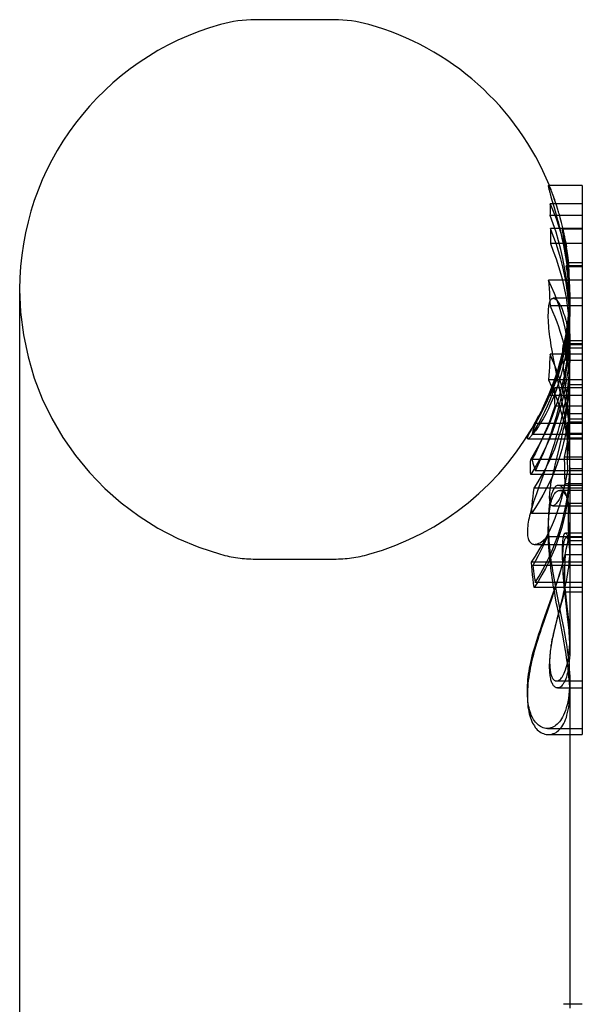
# Model space of a CAD drawing. Header units: inches. Extents: x 0 to 225, y 0 to 145.
# Tile 39 of 104: x 16.339 to 16.965, y 109.72 to 110.815. Entities that reach past the tile are written whole.
import ezdxf

# ---------------------------------------------------------------- set-up
doc = ezdxf.new("R2010")
doc.units = ezdxf.units.IN
doc.header["$LTSCALE"] = 12.349732
doc.header["$MEASUREMENT"] = 0
doc.linetypes.add('HIDDEN', pattern=[0.2, 0.1, -0.1])
doc.layers.get('0').update_dxf_attribs({"linetype": 'CONTINUOUS'})
doc.layers.add('DEFAULT_2', color=8, linetype='HIDDEN')

msp = doc.modelspace()

# ---------------------------------------------------------------- linework, layer by layer
at = {"color": 7, "linetype": 'Continuous'}
for p, q in [((16.6015, 110.8152), (16.689, 110.8152)), ((16.9652, 110.6307), (16.9276, 110.6307)), ((16.9652, 110.6307), (16.9652, 110.02)), ((16.9304, 110.618), (16.9335, 110.6075)), ((16.9652, 110.5829), (16.9297, 110.5829)), ((16.9399, 110.5837), (16.9401, 110.5829)), ((16.9652, 110.5661), (16.9297, 110.5661)), ((16.9652, 110.5254), (16.9277, 110.5254)), ((16.3392, 110.5152), (16.3392, 108.5402)), ((16.9652, 110.497), (16.9293, 110.497)), ((16.9652, 110.4431), (16.9293, 110.4431)), ((16.9652, 110.4147), (16.9277, 110.4147)), ((16.9512, 110.3133), (16.9512, 110.2972)), ((16.9652, 110.2972), (16.9388, 110.2972)), ((16.9366, 110.1776), (16.9426, 110.1476)), ((16.9512, 110.0803), (16.9512, 109.7157)), ((16.9512, 110.0268), (16.9652, 110.0268)), ((16.9512, 110.02), (16.9652, 110.02)), ((16.9652, 109.7199), (16.9512, 109.7199))]:
    msp.add_line(p, q, dxfattribs=at)
for points in [[(16.9276, 110.6307), (16.9275, 110.6307), (16.9275, 110.6306), (16.9274, 110.6304), (16.9274, 110.6301)], [(16.9274, 110.6301), (16.9275, 110.6297), (16.9275, 110.6291), (16.9277, 110.6284), (16.9279, 110.6275), (16.9281, 110.6266), (16.9284, 110.6254), (16.9287, 110.6242), (16.9291, 110.6228), (16.9295, 110.6213), (16.9304, 110.618)], [(16.9335, 110.6075), (16.935, 110.6023), (16.9358, 110.5995), (16.9366, 110.5965), (16.9374, 110.5934), (16.9383, 110.5903), (16.9391, 110.587), (16.9399, 110.5837)], [(16.9297, 110.5829), (16.9298, 110.5801), (16.9298, 110.5773), (16.9298, 110.5745), (16.9298, 110.5717), (16.9298, 110.5689), (16.9297, 110.5661)], [(16.9297, 110.5661), (16.933, 110.5577), (16.936, 110.5493), (16.9388, 110.5408), (16.9413, 110.5322), (16.9431, 110.5254)], [(16.9277, 110.5254), (16.928, 110.5207), (16.9284, 110.516), (16.9287, 110.5113), (16.9289, 110.5065), (16.9291, 110.5018), (16.9293, 110.497)], [(16.9293, 110.497), (16.9322, 110.4906), (16.9347, 110.4846), (16.9369, 110.479), (16.9388, 110.4737), (16.9404, 110.4687), (16.9418, 110.4641), (16.9431, 110.4596), (16.9442, 110.4554), (16.9452, 110.4513), (16.9461, 110.4474), (16.9469, 110.4436), (16.947, 110.4431)], [(16.9293, 110.4431), (16.9291, 110.4383), (16.9289, 110.4336), (16.9287, 110.4288), (16.9284, 110.4241), (16.928, 110.4194), (16.9277, 110.4147)], [(16.9277, 110.4147), (16.9311, 110.4073), (16.9343, 110.3998), (16.9372, 110.3922), (16.9399, 110.3845), (16.9422, 110.3768), (16.9443, 110.369), (16.9462, 110.3612), (16.9477, 110.3533), (16.949, 110.3454), (16.95, 110.3375), (16.9507, 110.3295), (16.9511, 110.3215), (16.9512, 110.3133)], [(16.9388, 110.2972), (16.9386, 110.2972), (16.9379, 110.2971), (16.9372, 110.2969), (16.9365, 110.2966), (16.9358, 110.2961), (16.9352, 110.2955), (16.9346, 110.2948), (16.9339, 110.294), (16.9333, 110.293), (16.9327, 110.2919), (16.9322, 110.2906), (16.9316, 110.2893), (16.9311, 110.2877)], [(16.9311, 110.2877), (16.9306, 110.2862), (16.9302, 110.2847), (16.9298, 110.283), (16.9294, 110.2812), (16.9291, 110.2794), (16.9288, 110.2775), (16.9285, 110.2755), (16.9283, 110.2734), (16.9281, 110.2713), (16.9279, 110.269), (16.9277, 110.2668), (16.9276, 110.2644), (16.9275, 110.262), (16.9275, 110.2594), (16.9274, 110.2568), (16.9274, 110.254)], [(16.9274, 110.254), (16.9275, 110.2505), (16.9275, 110.247), (16.9277, 110.2434), (16.9279, 110.2397), (16.9281, 110.2359), (16.9284, 110.2322), (16.9287, 110.2284), (16.9291, 110.2246), (16.9295, 110.2209), (16.93, 110.2172), (16.9304, 110.2134), (16.931, 110.2096), (16.9316, 110.2058), (16.9322, 110.2019), (16.9328, 110.198), (16.9335, 110.194), (16.9342, 110.19), (16.935, 110.1859), (16.9366, 110.1776)], [(16.9426, 110.1476), (16.9443, 110.1389), (16.9451, 110.1346), (16.9458, 110.1304), (16.9466, 110.1262), (16.9473, 110.122), (16.9479, 110.1178), (16.9485, 110.1136), (16.9491, 110.1095), (16.9496, 110.1053), (16.9501, 110.1012), (16.9505, 110.097), (16.9508, 110.0929), (16.951, 110.0888), (16.9512, 110.0847), (16.9512, 110.0803)]]:
    msp.add_lwpolyline(points, dxfattribs=at)
for centre, radius, start, end in [((16.6452, 110.5152), 0.306, 105.6303, 180), ((16.6015, 110.6714), 0.1437, 90, 105.6303), ((16.689, 110.6714), 0.1437, 74.3697, 90), ((16.6452, 110.5152), 0.306, 22.1806, 74.3697)]:
    msp.add_arc(centre, radius, start, end, dxfattribs=at)
at = {"layer": 'DEFAULT_2', "color": 8, "linetype": 'HIDDEN'}
for p, q in [((16.9652, 110.6103), (16.9296, 110.6103)), ((16.9652, 110.5975), (16.9296, 110.5975)), ((16.9652, 110.5823), (16.9432, 110.5823)), ((16.946, 110.5645), (16.9455, 110.5678)), ((16.9478, 110.5604), (16.9482, 110.5581)), ((16.9501, 110.5419), (16.9498, 110.5446)), ((16.9652, 110.5446), (16.9498, 110.5446)), ((16.9652, 110.5414), (16.9474, 110.5414)), ((16.9502, 110.5401), (16.9501, 110.5419)), ((16.9652, 110.5401), (16.9502, 110.5401)), ((16.9652, 110.5053), (16.9329, 110.5053)), ((16.9512, 110.5061), (16.9511, 110.4987)), ((16.9512, 110.5035), (16.9512, 110.4953)), ((16.9512, 110.489), (16.9511, 110.4802)), ((16.9512, 110.424), (16.9512, 110.4972)), ((16.9652, 110.458), (16.946, 110.458)), ((16.9652, 110.4546), (16.9449, 110.4546)), ((16.9452, 110.4547), (16.945, 110.4535)), ((16.9652, 110.4535), (16.945, 110.4535)), ((16.9482, 110.4448), (16.9468, 110.436)), ((16.9652, 110.4497), (16.9469, 110.4497)), ((16.9652, 110.436), (16.9468, 110.436)), ((16.9414, 110.3976), (16.9346, 110.4308)), ((16.9338, 110.4127), (16.9329, 110.41)), ((16.9347, 110.4153), (16.9338, 110.4127)), ((16.9356, 110.418), (16.9347, 110.4153)), ((16.9448, 110.4213), (16.945, 110.4192)), ((16.9456, 110.4139), (16.9474, 110.4003)), ((16.9512, 110.3133), (16.9512, 110.4179)), ((16.9308, 110.4039), (16.9301, 110.402)), ((16.9652, 110.4056), (16.9347, 110.4056)), ((16.951, 110.4089), (16.9511, 110.3887)), ((16.9652, 110.4089), (16.951, 110.4089)), ((16.929, 110.3974), (16.9652, 110.3974)), ((16.9184, 110.3772), (16.9197, 110.3798)), ((16.9652, 110.3854), (16.9347, 110.3854)), ((16.9511, 110.3887), (16.9511, 110.3679)), ((16.9116, 110.3644), (16.9136, 110.3681)), ((16.9171, 110.3747), (16.9184, 110.3772)), ((16.9652, 110.3675), (16.949, 110.3675)), ((16.9498, 110.3676), (16.9496, 110.3586)), ((16.9499, 110.3767), (16.9498, 110.3676)), ((16.9652, 110.3767), (16.9499, 110.3767)), ((16.951, 110.3523), (16.951, 110.3708)), ((16.9652, 110.3708), (16.951, 110.3708)), ((16.9511, 110.3679), (16.951, 110.355)), ((16.9652, 110.3659), (16.9131, 110.3659)), ((16.9499, 110.3566), (16.9489, 110.3489)), ((16.9496, 110.3586), (16.9494, 110.3496)), ((16.9045, 110.3489), (16.9652, 110.3489)), ((16.9652, 110.3539), (16.9093, 110.3539)), ((16.9652, 110.3496), (16.9494, 110.3496)), ((16.9652, 110.355), (16.951, 110.355)), ((16.9512, 110.3154), (16.951, 110.3523)), ((16.9351, 110.3201), (16.939, 110.336)), ((16.9652, 110.326), (16.9079, 110.326)), ((16.9652, 110.326), (16.9092, 110.326)), ((16.9452, 110.3287), (16.9453, 110.3187)), ((16.9652, 110.3287), (16.9452, 110.3287)), ((16.9652, 110.3135), (16.9131, 110.3135)), ((16.9235, 110.3135), (16.9165, 110.2944)), ((16.9264, 110.3215), (16.9235, 110.3135)), ((16.9453, 110.3187), (16.9454, 110.3091)), ((16.9652, 110.3135), (16.949, 110.3135)), ((16.9652, 110.3154), (16.9512, 110.3154)), ((16.9652, 110.3091), (16.9079, 110.3091)), ((16.9454, 110.3091), (16.9457, 110.2987)), ((16.9652, 110.2941), (16.9116, 110.2941)), ((16.9165, 110.2944), (16.9141, 110.2879)), ((16.9397, 110.2916), (16.9401, 110.2916)), ((16.9652, 110.2916), (16.9401, 110.2916)), ((16.9652, 110.2987), (16.9457, 110.2987)), ((16.9323, 110.2744), (16.9652, 110.2744)), ((16.95, 110.2562), (16.9498, 110.277)), ((16.9652, 110.277), (16.9498, 110.277)), ((16.9652, 110.2657), (16.9086, 110.2657)), ((16.9502, 110.2354), (16.95, 110.2562)), ((16.9266, 110.2401), (16.9241, 110.2347)), ((16.9652, 110.2401), (16.9266, 110.2401)), ((16.9652, 110.2441), (16.9465, 110.2441)), ((16.9476, 110.2391), (16.9475, 110.2391)), ((16.9652, 110.2391), (16.9476, 110.2391)), ((16.9119, 110.2314), (16.9652, 110.2314)), ((16.9652, 110.2354), (16.9502, 110.2354)), ((16.6015, 110.2152), (16.689, 110.2152)), ((16.946, 110.2198), (16.9456, 110.2059)), ((16.9652, 110.2198), (16.946, 110.2198)), ((16.9652, 110.2117), (16.9086, 110.2117)), ((16.9652, 110.2081), (16.9101, 110.2081)), ((16.9456, 110.2059), (16.9453, 110.1921)), ((16.9652, 110.1834), (16.9116, 110.1834)), ((16.9652, 110.1891), (16.9129, 110.1891)), ((16.9315, 110.1731), (16.9344, 110.1815)), ((16.9351, 110.1834), (16.9341, 110.1803)), ((16.9369, 110.1891), (16.9351, 110.1834)), ((16.9453, 110.1921), (16.945, 110.1782)), ((16.924, 110.1523), (16.9315, 110.1731)), ((16.9312, 110.1717), (16.9283, 110.163)), ((16.9341, 110.1803), (16.9312, 110.1717)), ((16.9424, 110.1687), (16.9438, 110.1742)), ((16.9435, 110.172), (16.9424, 110.168)), ((16.9652, 110.1782), (16.945, 110.1782)), ((16.9452, 110.1797), (16.9458, 110.1749)), ((16.9283, 110.163), (16.9223, 110.1457)), ((16.9375, 110.1612), (16.9367, 110.1654)), ((16.9434, 110.1305), (16.9375, 110.1612)), ((16.9397, 110.158), (16.9424, 110.1687)), ((16.9414, 110.1641), (16.9399, 110.1584)), ((16.9424, 110.168), (16.9414, 110.1641)), ((16.9211, 110.1439), (16.924, 110.1523)), ((16.9374, 110.1496), (16.9361, 110.1445)), ((16.9365, 110.145), (16.9377, 110.1501)), ((16.9399, 110.1584), (16.9374, 110.1496)), ((16.9377, 110.1501), (16.9397, 110.158)), ((16.9485, 110.1512), (16.9488, 110.1481)), ((16.9183, 110.1359), (16.9211, 110.1439)), ((16.9223, 110.1457), (16.9195, 110.1375)), ((16.9361, 110.1445), (16.9351, 110.141)), ((16.9353, 110.14), (16.9365, 110.145)), ((16.9366, 110.0796), (16.9652, 110.0796)), ((16.9382, 110.0718), (16.9378, 110.0718)), ((16.9378, 110.0718), (16.9652, 110.0718)), ((16.9264, 110.0268), (16.926, 110.0268)), ((16.9264, 110.0268), (16.9512, 110.0268)), ((16.9274, 110.02), (16.9282, 110.0201)), ((16.9274, 110.02), (16.9512, 110.02)), ((16.9512, 109.7199), (16.9444, 109.7199))]:
    msp.add_line(p, q, dxfattribs=at)
for points in [[(16.9311, 110.624), (16.9306, 110.625), (16.9302, 110.626), (16.9298, 110.6269), (16.9294, 110.6277), (16.9291, 110.6284), (16.9288, 110.629), (16.9285, 110.6295), (16.9283, 110.6299), (16.9281, 110.6302), (16.9279, 110.6304), (16.9277, 110.6306), (16.9276, 110.6307), (16.9276, 110.6307)], [(16.9377, 110.6053), (16.937, 110.6076), (16.9362, 110.6098), (16.9355, 110.612), (16.9348, 110.614), (16.9341, 110.616), (16.9335, 110.6178), (16.9328, 110.6195), (16.9322, 110.6211), (16.9316, 110.6226), (16.9311, 110.624)], [(16.9296, 110.5975), (16.9297, 110.5996), (16.9298, 110.6018), (16.9298, 110.6039), (16.9298, 110.606), (16.9297, 110.6082), (16.9296, 110.6103)], [(16.9296, 110.6103), (16.933, 110.6023), (16.936, 110.5942), (16.9388, 110.5859), (16.9413, 110.5776), (16.9436, 110.5691), (16.9456, 110.5605), (16.9472, 110.5519), (16.9486, 110.5432), (16.9497, 110.5344), (16.9505, 110.5256), (16.951, 110.5167), (16.9512, 110.5077), (16.9512, 110.5049)], [(16.9512, 110.4782), (16.951, 110.4886), (16.9505, 110.499), (16.9497, 110.5093), (16.9486, 110.5195), (16.9472, 110.5296), (16.9456, 110.5396), (16.9436, 110.5496), (16.9413, 110.5594), (16.9388, 110.5691), (16.936, 110.5787), (16.933, 110.5882), (16.9296, 110.5975)], [(16.9401, 110.5972), (16.9397, 110.5986), (16.9393, 110.6), (16.9389, 110.6014), (16.9385, 110.6027), (16.9381, 110.604), (16.9377, 110.6053)], [(16.9498, 110.5446), (16.9492, 110.55), (16.9486, 110.5551), (16.9479, 110.5599), (16.9472, 110.5645), (16.9465, 110.5688), (16.9457, 110.5729), (16.945, 110.5766), (16.9442, 110.5802), (16.9435, 110.5835), (16.9428, 110.5866), (16.9421, 110.5895), (16.9414, 110.5922), (16.9407, 110.5948), (16.9401, 110.5972)], [(16.9512, 110.4755), (16.9512, 110.4787), (16.951, 110.4876), (16.9505, 110.4965), (16.9496, 110.5053), (16.9485, 110.5142), (16.9472, 110.523), (16.9455, 110.5317), (16.9436, 110.5404), (16.9413, 110.5491), (16.9388, 110.5577), (16.936, 110.5662), (16.933, 110.5746), (16.9297, 110.5829)], [(16.9401, 110.5829), (16.9408, 110.5799), (16.9417, 110.576), (16.9426, 110.5721), (16.9434, 110.5681), (16.9443, 110.564), (16.9451, 110.5598), (16.9458, 110.5556), (16.9466, 110.5513), (16.9473, 110.5468), (16.9479, 110.5423), (16.9485, 110.5376), (16.9491, 110.5328), (16.9496, 110.5279)], [(16.9431, 110.582), (16.9431, 110.5822), (16.9432, 110.5823), (16.9432, 110.5823)], [(16.9455, 110.5678), (16.9438, 110.5775), (16.9436, 110.5783), (16.9435, 110.5791), (16.9434, 110.5798), (16.9433, 110.5804), (16.9432, 110.5809), (16.9432, 110.5814), (16.9431, 110.5817), (16.9431, 110.582)], [(16.9432, 110.5823), (16.9432, 110.5823), (16.9433, 110.5822), (16.9434, 110.5819), (16.9435, 110.5816), (16.9436, 110.5811), (16.9438, 110.5806), (16.944, 110.5799), (16.9442, 110.5792), (16.9444, 110.5784), (16.9446, 110.5774), (16.9448, 110.5764), (16.9451, 110.5753), (16.9453, 110.5741), (16.9456, 110.5728), (16.9459, 110.5714), (16.9462, 110.5699), (16.9465, 110.5683), (16.9468, 110.5665), (16.9471, 110.5646), (16.9475, 110.5626)], [(16.9478, 110.5526), (16.9475, 110.5547), (16.9472, 110.5568), (16.9469, 110.5588), (16.9466, 110.5608), (16.946, 110.5645)], [(16.9485, 110.5556), (16.9489, 110.5529), (16.9492, 110.5501), (16.9496, 110.547), (16.9499, 110.5437), (16.9502, 110.5401)], [(16.9512, 110.5076), (16.9512, 110.5121), (16.951, 110.5163), (16.9509, 110.5204), (16.9507, 110.5243), (16.9504, 110.528), (16.9501, 110.5316), (16.9499, 110.535), (16.9495, 110.5382), (16.9492, 110.5414), (16.9489, 110.5444), (16.9485, 110.5472), (16.9482, 110.55), (16.9478, 110.5526)], [(16.9512, 110.5035), (16.9509, 110.5111), (16.9503, 110.5188), (16.9496, 110.5263), (16.9486, 110.5339), (16.9474, 110.5414)], [(16.9474, 110.5414), (16.9486, 110.5328), (16.9496, 110.5241), (16.9503, 110.5154), (16.9509, 110.5066), (16.9512, 110.4978), (16.9512, 110.4906)], [(16.9512, 110.424), (16.9511, 110.4323), (16.9507, 110.4403), (16.95, 110.4483), (16.949, 110.4562), (16.9477, 110.4641), (16.9461, 110.472), (16.9443, 110.4798), (16.9422, 110.4876), (16.9398, 110.4953), (16.9372, 110.5029), (16.9343, 110.5105), (16.9311, 110.518), (16.9277, 110.5254)], [(16.9431, 110.5254), (16.9436, 110.5235), (16.9455, 110.5148), (16.9472, 110.5061), (16.9485, 110.4973), (16.9496, 110.4884), (16.9505, 110.4796), (16.951, 110.4707), (16.9512, 110.4618), (16.9512, 110.4586)], [(16.9496, 110.5279), (16.9501, 110.5228), (16.9505, 110.5177), (16.9508, 110.5124), (16.951, 110.507), (16.9512, 110.5014)], [(16.9504, 110.4823), (16.9508, 110.4878), (16.951, 110.4931), (16.9512, 110.4981), (16.9512, 110.503), (16.9512, 110.5152)], [(16.9274, 110.4866), (16.9275, 110.489), (16.9275, 110.4913), (16.9277, 110.4934), (16.9279, 110.4953), (16.9281, 110.4971), (16.9284, 110.4987), (16.9287, 110.5001), (16.9291, 110.5013), (16.9296, 110.5024), (16.93, 110.5033), (16.9305, 110.504), (16.9311, 110.5045), (16.9317, 110.5049), (16.9323, 110.5052), (16.9329, 110.5053)], [(16.9329, 110.5053), (16.9337, 110.5052), (16.9344, 110.5049), (16.9352, 110.5045), (16.936, 110.5039), (16.9368, 110.5031), (16.9376, 110.5022), (16.9385, 110.5011), (16.9393, 110.4999), (16.9401, 110.4985)], [(16.9401, 110.4985), (16.9411, 110.4968), (16.942, 110.4949), (16.9429, 110.493), (16.9437, 110.4908), (16.9445, 110.4885), (16.9453, 110.4861), (16.9461, 110.4836), (16.9468, 110.4809), (16.9475, 110.4781), (16.9481, 110.4751), (16.9487, 110.472), (16.9492, 110.4687), (16.9497, 110.4652), (16.9502, 110.4615), (16.9505, 110.4577), (16.9508, 110.4538), (16.9511, 110.4496), (16.9512, 110.4453), (16.9512, 110.4407)], [(16.9469, 110.4497), (16.9482, 110.4574), (16.9492, 110.4651), (16.9501, 110.4728), (16.9507, 110.4805), (16.9511, 110.4882), (16.9512, 110.4958)], [(16.9511, 110.4987), (16.9507, 110.4897), (16.95, 110.4807), (16.949, 110.4716), (16.9477, 110.4626)], [(16.9512, 110.4953), (16.9512, 110.4899), (16.951, 110.484), (16.9508, 110.4779)], [(16.9508, 110.4779), (16.9504, 110.4716), (16.9498, 110.4656), (16.9492, 110.4597), (16.9485, 110.4541), (16.9477, 110.4486), (16.9468, 110.4433), (16.9458, 110.4382), (16.9448, 110.4332), (16.9437, 110.4284), (16.9425, 110.4237), (16.9413, 110.4192), (16.94, 110.4149), (16.9387, 110.4106), (16.9374, 110.4066), (16.936, 110.4027), (16.9347, 110.399), (16.9332, 110.3954), (16.9318, 110.3919), (16.9304, 110.3886), (16.9289, 110.3854), (16.9275, 110.3823), (16.926, 110.3794)], [(16.9346, 110.4308), (16.9332, 110.4383), (16.9325, 110.4419), (16.9319, 110.4455), (16.9313, 110.449), (16.9307, 110.4524), (16.9301, 110.4557), (16.9297, 110.459), (16.9292, 110.4623), (16.9288, 110.4655), (16.9284, 110.4686), (16.9281, 110.4717), (16.9279, 110.4748), (16.9277, 110.4778), (16.9275, 110.4808), (16.9274, 110.4838), (16.9274, 110.4866)], [(16.9376, 110.417), (16.9383, 110.4192), (16.9391, 110.4214), (16.9398, 110.4237), (16.9405, 110.4262), (16.9413, 110.4288), (16.942, 110.4315), (16.9428, 110.4344), (16.9436, 110.4375), (16.9443, 110.4409), (16.9451, 110.4444), (16.9459, 110.4482), (16.9466, 110.4522), (16.9474, 110.4566), (16.9481, 110.4612), (16.9488, 110.4661), (16.9494, 110.4712), (16.95, 110.4766), (16.9504, 110.4823)], [(16.9511, 110.4802), (16.9507, 110.4713), (16.9501, 110.4625)], [(16.9079, 110.326), (16.9125, 110.3337), (16.917, 110.3415), (16.9211, 110.3495), (16.9251, 110.3576), (16.9287, 110.3658), (16.9321, 110.3741), (16.9352, 110.3825), (16.9381, 110.3909), (16.9406, 110.3995), (16.9429, 110.4081), (16.945, 110.4168), (16.9467, 110.4255), (16.9482, 110.4343), (16.9494, 110.4431), (16.9502, 110.452), (16.9509, 110.4609), (16.9512, 110.4698)], [(16.9131, 110.3135), (16.9177, 110.3232), (16.9221, 110.3331), (16.9261, 110.343), (16.9298, 110.3531), (16.9333, 110.3633), (16.9364, 110.3736), (16.9393, 110.3839), (16.9419, 110.3943), (16.9441, 110.4048), (16.9461, 110.4153), (16.9477, 110.4258), (16.949, 110.4363), (16.95, 110.4468), (16.9507, 110.4573), (16.9511, 110.4678), (16.9512, 110.4764)], [(16.9512, 110.4586), (16.9512, 110.4529), (16.9509, 110.444), (16.9502, 110.4351), (16.9494, 110.4263), (16.9482, 110.4174), (16.9467, 110.4087), (16.945, 110.3999), (16.9429, 110.3912), (16.9406, 110.3826), (16.9381, 110.374), (16.9352, 110.3656), (16.9321, 110.3572), (16.9287, 110.3489), (16.9251, 110.3407), (16.9211, 110.3326), (16.917, 110.3246), (16.9125, 110.3168), (16.9079, 110.3091)], [(16.9211, 110.3826), (16.9225, 110.3857), (16.924, 110.3889), (16.9255, 110.3922), (16.927, 110.3956), (16.9285, 110.3991), (16.93, 110.4028), (16.9315, 110.4066), (16.9329, 110.4105), (16.9344, 110.4146), (16.9359, 110.4188), (16.9373, 110.4231), (16.9387, 110.4276), (16.94, 110.4323), (16.9413, 110.4371), (16.9426, 110.4421), (16.9438, 110.4472), (16.9449, 110.4525), (16.946, 110.458)], [(16.9477, 110.4626), (16.9461, 110.4535), (16.9441, 110.4445)], [(16.946, 110.458), (16.9458, 110.4572), (16.9456, 110.4565), (16.9454, 110.4557), (16.9453, 110.455), (16.9452, 110.4547)], [(16.9501, 110.4625), (16.9492, 110.4536), (16.9482, 110.4448)], [(16.9441, 110.4445), (16.9419, 110.4355), (16.9393, 110.4265), (16.9364, 110.4176), (16.9333, 110.4088), (16.9298, 110.4), (16.9261, 110.3913), (16.9221, 110.3828), (16.9177, 110.3743), (16.9131, 110.3659)], [(16.945, 110.4535), (16.9445, 110.451), (16.944, 110.4487), (16.9435, 110.4464), (16.943, 110.4442), (16.9424, 110.4421), (16.9419, 110.44), (16.9414, 110.438), (16.9409, 110.4361), (16.9404, 110.4341), (16.9399, 110.4323), (16.9394, 110.4305), (16.9389, 110.4287), (16.9384, 110.4271), (16.9379, 110.4255), (16.9374, 110.4239), (16.937, 110.4224)], [(16.9449, 110.4546), (16.9447, 110.4545), (16.9445, 110.4544), (16.9443, 110.4542), (16.9441, 110.4538), (16.9439, 110.4534), (16.9438, 110.4529), (16.9436, 110.4522), (16.9435, 110.4515), (16.9434, 110.4506), (16.9433, 110.4496), (16.9432, 110.4485), (16.9432, 110.4473), (16.9431, 110.4461), (16.9431, 110.4447)], [(16.9431, 110.4447), (16.9431, 110.4433), (16.9432, 110.4418), (16.9432, 110.4402), (16.9433, 110.4386), (16.9434, 110.4369), (16.9435, 110.4351), (16.9436, 110.4333), (16.9438, 110.4314), (16.9439, 110.4295), (16.9441, 110.4275), (16.9443, 110.4255), (16.9448, 110.4213)], [(16.9479, 110.4491), (16.9476, 110.4501), (16.9473, 110.451), (16.947, 110.4518), (16.9467, 110.4525), (16.9464, 110.4531), (16.9461, 110.4536), (16.9458, 110.454), (16.9455, 110.4543), (16.9452, 110.4545), (16.945, 110.4546), (16.9449, 110.4546)], [(16.9468, 110.436), (16.9468, 110.4383), (16.9468, 110.4406), (16.9467, 110.4428), (16.9468, 110.4451), (16.9468, 110.4474), (16.9469, 110.4497)], [(16.9512, 110.4179), (16.9512, 110.4205), (16.9512, 110.4236), (16.9511, 110.4265), (16.9509, 110.4293), (16.9507, 110.4319), (16.9505, 110.4344), (16.9502, 110.4367), (16.95, 110.4389), (16.9497, 110.4409), (16.9493, 110.4428), (16.949, 110.4445), (16.9487, 110.4462), (16.9483, 110.4477), (16.9479, 110.4491)], [(16.951, 110.355), (16.9509, 110.3588), (16.9506, 110.3627), (16.9503, 110.3665), (16.9499, 110.3704), (16.9494, 110.3743), (16.9489, 110.3781), (16.9483, 110.3819), (16.9476, 110.3857), (16.9469, 110.3895), (16.9461, 110.3934), (16.9452, 110.3973), (16.9442, 110.4014), (16.9431, 110.4056), (16.9418, 110.4101), (16.9404, 110.4147), (16.9388, 110.4197), (16.9369, 110.425), (16.9347, 110.4306), (16.9322, 110.4366), (16.9293, 110.4431)], [(16.947, 110.4431), (16.9476, 110.4397), (16.9483, 110.4359), (16.9489, 110.4321), (16.9494, 110.4283), (16.9499, 110.4244), (16.9503, 110.4205), (16.9506, 110.4167), (16.9509, 110.4128), (16.951, 110.4089)], [(16.9512, 110.4407), (16.9512, 110.4361), (16.951, 110.4312), (16.9508, 110.4261)], [(16.9116, 110.2941), (16.9161, 110.3011), (16.9203, 110.3083), (16.9242, 110.3155), (16.9279, 110.3229), (16.9313, 110.3303), (16.9345, 110.3379), (16.9374, 110.3455), (16.94, 110.3532), (16.9424, 110.3609), (16.9445, 110.3687), (16.9463, 110.3766), (16.9478, 110.3845), (16.949, 110.3924), (16.95, 110.4004), (16.9507, 110.4083), (16.9511, 110.4163), (16.9512, 110.424)], [(16.937, 110.4224), (16.9361, 110.4195), (16.9356, 110.418)], [(16.9508, 110.4261), (16.9504, 110.4207), (16.9499, 110.4154), (16.9493, 110.4102), (16.9486, 110.4051), (16.9478, 110.4001), (16.947, 110.3951), (16.9461, 110.3902), (16.9451, 110.3853), (16.944, 110.3805), (16.9429, 110.3757), (16.9417, 110.3709), (16.9405, 110.3662), (16.9392, 110.3616), (16.9379, 110.357), (16.937, 110.3539)], [(16.929, 110.3974), (16.929, 110.3975), (16.9292, 110.3975), (16.9293, 110.3977), (16.9295, 110.398), (16.9297, 110.3983), (16.93, 110.3987), (16.9303, 110.3992), (16.9306, 110.3998), (16.9309, 110.4005), (16.9313, 110.4012), (16.9317, 110.402), (16.9321, 110.4029), (16.9325, 110.4039), (16.933, 110.405), (16.9335, 110.4062), (16.9341, 110.4075), (16.9346, 110.4089), (16.9352, 110.4104), (16.9358, 110.4119), (16.9364, 110.4136), (16.937, 110.4153), (16.9376, 110.417)], [(16.945, 110.4192), (16.9452, 110.4175), (16.9456, 110.4139)], [(16.9507, 110.4018), (16.9509, 110.406), (16.9511, 110.4099), (16.9512, 110.4136), (16.9512, 110.4172)], [(16.9093, 110.3539), (16.913, 110.3601), (16.9167, 110.3664), (16.9201, 110.3728), (16.9234, 110.3792), (16.9265, 110.3857), (16.9294, 110.3923), (16.9321, 110.3989), (16.9347, 110.4056)], [(16.9301, 110.402), (16.9298, 110.4012), (16.9296, 110.4004), (16.9294, 110.3997), (16.9292, 110.3992), (16.9291, 110.3987), (16.929, 110.3983), (16.9289, 110.3979), (16.9289, 110.3977)], [(16.9329, 110.41), (16.9315, 110.4061), (16.9308, 110.4039)], [(16.9347, 110.4056), (16.9344, 110.4022), (16.9343, 110.3989), (16.9342, 110.3955), (16.9343, 110.3921), (16.9344, 110.3888), (16.9347, 110.3854)], [(16.9414, 110.3458), (16.9422, 110.3491), (16.943, 110.3526), (16.9437, 110.3561), (16.9445, 110.3597), (16.9453, 110.3634), (16.946, 110.3672), (16.9467, 110.3711), (16.9474, 110.3752), (16.9481, 110.3793), (16.9487, 110.3836), (16.9493, 110.388), (16.9498, 110.3925), (16.9503, 110.3971), (16.9507, 110.4018)], [(16.9474, 110.4003), (16.9481, 110.3945), (16.9484, 110.3913), (16.9488, 110.3879), (16.9492, 110.3843), (16.9496, 110.3806), (16.9499, 110.3767)], [(16.9289, 110.3977), (16.9289, 110.3975), (16.929, 110.3975), (16.929, 110.3974)], [(16.9494, 110.3496), (16.9489, 110.3539), (16.9483, 110.3581), (16.9477, 110.3623), (16.9471, 110.3664), (16.9464, 110.3705), (16.9458, 110.3745), (16.9451, 110.3784), (16.9444, 110.3823), (16.9436, 110.3862), (16.9429, 110.39), (16.9414, 110.3976)], [(16.926, 110.3794), (16.9245, 110.3765), (16.9231, 110.3738), (16.9216, 110.3713), (16.9203, 110.3689), (16.9189, 110.3667), (16.9177, 110.3647), (16.9164, 110.3628), (16.9153, 110.361), (16.9141, 110.3594), (16.9131, 110.358), (16.912, 110.3566), (16.9111, 110.3554), (16.9102, 110.3542), (16.9093, 110.3532), (16.9085, 110.3523), (16.9078, 110.3515), (16.9071, 110.3508), (16.9065, 110.3502), (16.906, 110.3498), (16.9055, 110.3494), (16.9051, 110.3491), (16.9047, 110.3489), (16.9045, 110.3489)], [(16.9197, 110.3798), (16.9204, 110.3812), (16.9211, 110.3826)], [(16.9347, 110.3854), (16.9321, 110.3777), (16.9293, 110.3701), (16.9264, 110.3625), (16.9233, 110.3551)], [(16.949, 110.3675), (16.9477, 110.3598), (16.9462, 110.3522), (16.9445, 110.3446), (16.9425, 110.3371), (16.9402, 110.3296), (16.9377, 110.3222), (16.9349, 110.3148), (16.9319, 110.3075), (16.9286, 110.3003), (16.9251, 110.2932), (16.9213, 110.2862), (16.9173, 110.2793), (16.9131, 110.2724), (16.9086, 110.2657)], [(16.9136, 110.3681), (16.9147, 110.3702), (16.9159, 110.3724), (16.9171, 110.3747)], [(16.9488, 110.3472), (16.9489, 110.3609), (16.949, 110.3675)], [(16.951, 110.3708), (16.9506, 110.3637), (16.9499, 110.3566)], [(16.9041, 110.3494), (16.9041, 110.3498), (16.9043, 110.3502), (16.9044, 110.3507), (16.9047, 110.3513), (16.905, 110.3521), (16.9054, 110.3529), (16.9058, 110.3538), (16.9063, 110.3548), (16.9069, 110.3559), (16.9076, 110.3571)], [(16.9076, 110.3571), (16.909, 110.3597), (16.9116, 110.3644)], [(16.9131, 110.3659), (16.9123, 110.3639), (16.9116, 110.3619), (16.9109, 110.3599), (16.9103, 110.3579), (16.9098, 110.3559), (16.9093, 110.3539)], [(16.9045, 110.3489), (16.9043, 110.349), (16.9041, 110.3491), (16.9041, 110.3494)], [(16.9233, 110.3551), (16.92, 110.3476), (16.9166, 110.3403), (16.913, 110.3331), (16.9092, 110.326)], [(16.937, 110.3539), (16.9352, 110.3479), (16.9338, 110.3434), (16.9323, 110.339), (16.9309, 110.3346), (16.9294, 110.3302), (16.9279, 110.3258), (16.9264, 110.3215)], [(16.939, 110.336), (16.9398, 110.3392), (16.9414, 110.3458)], [(16.9489, 110.3489), (16.948, 110.3426), (16.9467, 110.3356), (16.9452, 110.3287)], [(16.949, 110.3135), (16.9488, 110.3265), (16.9488, 110.3333), (16.9488, 110.3402), (16.9488, 110.3472)], [(16.9079, 110.3091), (16.9077, 110.3119), (16.9076, 110.3147), (16.9076, 110.3176), (16.9076, 110.3204), (16.9077, 110.3232), (16.9079, 110.326)], [(16.9092, 110.326), (16.9097, 110.3239), (16.9102, 110.3219), (16.9109, 110.3198), (16.9116, 110.3177), (16.9123, 110.3156), (16.9131, 110.3135)], [(16.9086, 110.2117), (16.9131, 110.2185), (16.9173, 110.2253), (16.9213, 110.2322), (16.9251, 110.2392), (16.9286, 110.2463), (16.9319, 110.2535), (16.9349, 110.2608), (16.9377, 110.2682), (16.9402, 110.2756), (16.9425, 110.2831), (16.9445, 110.2906), (16.9462, 110.2982), (16.9477, 110.3058), (16.949, 110.3135)], [(16.9512, 110.3133), (16.9511, 110.3055), (16.9507, 110.2976), (16.95, 110.2896), (16.949, 110.2816), (16.9478, 110.2737), (16.9462, 110.2658), (16.9444, 110.258), (16.9424, 110.2502), (16.94, 110.2424), (16.9374, 110.2347), (16.9345, 110.2271), (16.9313, 110.2196), (16.9279, 110.2121), (16.9242, 110.2048), (16.9203, 110.1975), (16.9161, 110.1904), (16.9116, 110.1834)], [(16.9129, 110.1891), (16.9173, 110.1963), (16.9215, 110.2037), (16.9254, 110.2113), (16.929, 110.2189), (16.9324, 110.2266), (16.9355, 110.2344), (16.9384, 110.2422), (16.9409, 110.2502), (16.9432, 110.2582), (16.9452, 110.2663), (16.9469, 110.2744), (16.9484, 110.2825), (16.9495, 110.2907), (16.9504, 110.2989), (16.9509, 110.3071), (16.9512, 110.3154)], [(16.9289, 110.2838), (16.9289, 110.2852), (16.929, 110.2867), (16.9291, 110.2882), (16.9292, 110.2899), (16.9294, 110.2916), (16.9296, 110.2933), (16.9298, 110.2951), (16.9301, 110.2969), (16.9304, 110.2988), (16.9307, 110.3006), (16.9311, 110.3026), (16.9315, 110.3045), (16.9319, 110.3066), (16.9324, 110.3086), (16.9329, 110.3108), (16.9334, 110.313)], [(16.9334, 110.313), (16.9345, 110.3177), (16.9351, 110.3201)], [(16.9086, 110.2657), (16.909, 110.2704), (16.9094, 110.2751), (16.9099, 110.2798), (16.9104, 110.2846), (16.911, 110.2893), (16.9116, 110.2941)], [(16.9274, 110.2463), (16.9274, 110.2496), (16.9275, 110.253), (16.9276, 110.2563), (16.9278, 110.2595), (16.928, 110.2626), (16.9283, 110.2655), (16.9286, 110.2683), (16.929, 110.271), (16.9294, 110.2734), (16.9298, 110.2757), (16.9303, 110.2778), (16.9309, 110.2798), (16.9314, 110.2815), (16.932, 110.2832), (16.9327, 110.2847), (16.9333, 110.286), (16.934, 110.2872), (16.9348, 110.2883), (16.9355, 110.2892), (16.9363, 110.29), (16.9372, 110.2906), (16.938, 110.2911), (16.9389, 110.2914), (16.9397, 110.2916)], [(16.9457, 110.2987), (16.945, 110.2961), (16.9443, 110.2938), (16.9436, 110.2916), (16.9429, 110.2896), (16.9422, 110.2877), (16.9415, 110.286), (16.9408, 110.2844), (16.9401, 110.283), (16.9394, 110.2816), (16.9387, 110.2804), (16.938, 110.2794), (16.9374, 110.2784), (16.9367, 110.2775), (16.9361, 110.2767), (16.9354, 110.2761), (16.9348, 110.2755)], [(16.9401, 110.297), (16.9393, 110.2972), (16.9388, 110.2972)], [(16.9498, 110.277), (16.9492, 110.2799), (16.9486, 110.2825), (16.9479, 110.2848), (16.9472, 110.287), (16.9465, 110.2888), (16.9457, 110.2905), (16.945, 110.2919), (16.9442, 110.2932), (16.9435, 110.2942), (16.9428, 110.2951), (16.9421, 110.2958), (16.9414, 110.2963), (16.9407, 110.2968), (16.9401, 110.297)], [(16.9401, 110.2916), (16.9407, 110.2916), (16.9416, 110.2914), (16.9424, 110.291), (16.9433, 110.2905), (16.9441, 110.2898), (16.9449, 110.289), (16.9457, 110.2879), (16.9464, 110.2868), (16.9471, 110.2854), (16.9478, 110.2839), (16.9484, 110.2822), (16.949, 110.2803), (16.9495, 110.2782), (16.95, 110.2759), (16.9504, 110.2735), (16.9507, 110.2708), (16.951, 110.268), (16.9512, 110.2649), (16.9512, 110.2617), (16.9512, 110.2608)], [(16.9512, 110.2972), (16.9512, 110.1123), (16.9512, 110.1088), (16.951, 110.1052), (16.9508, 110.1015)], [(16.9141, 110.2879), (16.9131, 110.2848), (16.912, 110.2818), (16.9111, 110.2789), (16.9102, 110.2761), (16.9093, 110.2733), (16.9085, 110.2707), (16.9078, 110.2681), (16.9071, 110.2656), (16.9065, 110.2631), (16.906, 110.2608), (16.9055, 110.2584), (16.9051, 110.2562), (16.9047, 110.2539), (16.9045, 110.2518), (16.9043, 110.2497), (16.9042, 110.2476), (16.9041, 110.2456)], [(16.9323, 110.2744), (16.9321, 110.2744), (16.9317, 110.2745), (16.9313, 110.2747), (16.9309, 110.2749), (16.9306, 110.2753), (16.9303, 110.2757), (16.93, 110.2762), (16.9298, 110.2768), (16.9296, 110.2774), (16.9294, 110.2781), (16.9293, 110.2789), (16.9291, 110.2798), (16.929, 110.2807), (16.929, 110.2817), (16.9289, 110.2827), (16.9289, 110.2838)], [(16.9348, 110.2755), (16.9342, 110.275), (16.9336, 110.2747), (16.933, 110.2745), (16.9325, 110.2744), (16.9323, 110.2744)], [(16.9512, 110.2608), (16.9512, 110.2582), (16.9511, 110.2545), (16.9508, 110.2506)], [(16.9508, 110.2506), (16.9504, 110.2466), (16.95, 110.2425), (16.9494, 110.2383), (16.9487, 110.2341)], [(16.9041, 110.2456), (16.9041, 110.2439), (16.9042, 110.2423), (16.9044, 110.2409), (16.9047, 110.2395), (16.905, 110.2382), (16.9054, 110.237), (16.9059, 110.2359), (16.9065, 110.2349), (16.9072, 110.234), (16.9079, 110.2332), (16.9086, 110.2326), (16.9095, 110.232)], [(16.9119, 110.2314), (16.9124, 110.2315), (16.9133, 110.2316), (16.9144, 110.2318), (16.9155, 110.2322), (16.9168, 110.2327), (16.9182, 110.2334), (16.9197, 110.2343), (16.9212, 110.2354), (16.9229, 110.2368), (16.9247, 110.2383), (16.9266, 110.2401)], [(16.9367, 110.1654), (16.9352, 110.1738), (16.9345, 110.178), (16.9337, 110.1821), (16.933, 110.1862), (16.9324, 110.1902), (16.9318, 110.1942), (16.9312, 110.1981), (16.9307, 110.2019), (16.9302, 110.2057), (16.9297, 110.2095), (16.9293, 110.2133), (16.9289, 110.217), (16.9286, 110.2208), (16.9283, 110.2245), (16.928, 110.2283), (16.9278, 110.232), (16.9276, 110.2357), (16.9275, 110.2393), (16.9274, 110.2428), (16.9274, 110.2463)], [(16.9431, 110.2232), (16.9431, 110.2252), (16.9432, 110.2272), (16.9432, 110.2291), (16.9433, 110.231), (16.9434, 110.2327), (16.9435, 110.2344), (16.9436, 110.2359), (16.9438, 110.2373), (16.944, 110.2385), (16.9442, 110.2396), (16.9444, 110.2406), (16.9446, 110.2414), (16.9448, 110.2421), (16.9451, 110.2427), (16.9453, 110.2432), (16.9456, 110.2436), (16.9459, 110.2439), (16.9462, 110.2441), (16.9465, 110.2441)], [(16.9475, 110.2391), (16.9473, 110.239), (16.947, 110.2388), (16.9467, 110.2386), (16.9464, 110.2383), (16.9461, 110.2379), (16.9458, 110.2374), (16.9456, 110.2368), (16.9453, 110.2362), (16.9451, 110.2354), (16.9448, 110.2346), (16.9446, 110.2337), (16.9444, 110.2327), (16.9442, 110.2317), (16.944, 110.2305), (16.9439, 110.2293), (16.9437, 110.228), (16.9436, 110.2266), (16.9435, 110.2251), (16.9434, 110.2235), (16.9433, 110.2219), (16.9432, 110.2201), (16.9432, 110.2183), (16.9431, 110.2165), (16.9431, 110.2145)], [(16.9465, 110.2441), (16.9468, 110.2441), (16.9471, 110.2439), (16.9475, 110.2436), (16.9478, 110.2431), (16.9482, 110.2425), (16.9485, 110.2418), (16.9489, 110.2409), (16.9492, 110.2398), (16.9496, 110.2386), (16.9499, 110.2371), (16.9502, 110.2354)], [(16.9512, 110.2222), (16.9512, 110.224), (16.9512, 110.2262), (16.951, 110.2282), (16.9509, 110.23), (16.9507, 110.2316), (16.9504, 110.2331), (16.9502, 110.2343), (16.9499, 110.2354), (16.9497, 110.2363), (16.9494, 110.2371), (16.9491, 110.2378), (16.9488, 110.2383), (16.9485, 110.2387), (16.9481, 110.2389), (16.9478, 110.239), (16.9476, 110.2391)], [(16.9095, 110.232), (16.9101, 110.2317), (16.9108, 110.2316), (16.9115, 110.2315), (16.9119, 110.2314)], [(16.9241, 110.2347), (16.9215, 110.2292), (16.9188, 110.2239), (16.9161, 110.2186), (16.9131, 110.2133), (16.9101, 110.2081)], [(16.9487, 110.2341), (16.9479, 110.2299), (16.947, 110.2257), (16.9461, 110.2216)], [(16.9344, 110.1815), (16.9359, 110.1857), (16.9373, 110.19), (16.9387, 110.1942), (16.94, 110.1984), (16.9413, 110.2027), (16.9426, 110.207), (16.9438, 110.2113), (16.9449, 110.2155), (16.946, 110.2198)], [(16.9461, 110.2216), (16.9451, 110.2174), (16.944, 110.2133), (16.9429, 110.2092), (16.9418, 110.2051), (16.9406, 110.201), (16.9394, 110.197), (16.9381, 110.1928), (16.9369, 110.1891)], [(16.946, 110.1833), (16.9455, 110.1881), (16.9452, 110.1904), (16.945, 110.1927), (16.9447, 110.195), (16.9445, 110.1972), (16.9443, 110.1995), (16.9441, 110.2017), (16.9439, 110.2038), (16.9438, 110.206), (16.9436, 110.2082), (16.9435, 110.2105), (16.9434, 110.2127), (16.9433, 110.2149), (16.9432, 110.217), (16.9432, 110.2191), (16.9431, 110.2212), (16.9431, 110.2232)], [(16.9431, 110.2145), (16.9431, 110.2126), (16.9432, 110.2106), (16.9432, 110.2085), (16.9433, 110.2064), (16.9434, 110.2043), (16.9434, 110.2022), (16.9436, 110.2001), (16.9437, 110.1979), (16.9438, 110.1957), (16.944, 110.1935), (16.9442, 110.1912), (16.9444, 110.189), (16.9446, 110.1867), (16.9448, 110.1844), (16.9452, 110.1797)], [(16.9505, 110.2091), (16.9508, 110.2126), (16.9511, 110.2158), (16.9512, 110.2188), (16.9512, 110.2215)], [(16.9116, 110.1834), (16.911, 110.1882), (16.9104, 110.1929), (16.9099, 110.1976), (16.9094, 110.2024), (16.909, 110.2071), (16.9086, 110.2117)], [(16.9101, 110.2081), (16.9105, 110.205), (16.9109, 110.2018), (16.9114, 110.1986), (16.9118, 110.1955), (16.9123, 110.1923), (16.9129, 110.1891)], [(16.9438, 110.1742), (16.9445, 110.1771), (16.9452, 110.18), (16.9459, 110.183), (16.9466, 110.1861), (16.9473, 110.1892), (16.9479, 110.1924), (16.9485, 110.1956), (16.9491, 110.199), (16.9496, 110.2023), (16.9501, 110.2057), (16.9505, 110.2091)], [(16.9512, 110.1257), (16.9512, 110.1277), (16.9512, 110.1311), (16.951, 110.1345), (16.9509, 110.1378), (16.9507, 110.1411), (16.9504, 110.1443), (16.9501, 110.1474), (16.9499, 110.1506), (16.9495, 110.1536), (16.9492, 110.1567), (16.9489, 110.1597), (16.9485, 110.1627), (16.946, 110.1833)], [(16.945, 110.1782), (16.9445, 110.1761), (16.944, 110.174), (16.9435, 110.172)], [(16.9458, 110.1749), (16.946, 110.1725), (16.9485, 110.1512)], [(16.9195, 110.1375), (16.9182, 110.1336), (16.9169, 110.1297), (16.9157, 110.1259), (16.9146, 110.1222), (16.9135, 110.1185), (16.9124, 110.1148), (16.9114, 110.1112), (16.9105, 110.1077), (16.9096, 110.1042), (16.9088, 110.1007), (16.908, 110.0972), (16.9073, 110.0938), (16.9067, 110.0904), (16.9061, 110.087), (16.9056, 110.0836), (16.9051, 110.0802), (16.9048, 110.0768), (16.9045, 110.0734), (16.9043, 110.0699), (16.9041, 110.0665), (16.9041, 110.0631)], [(16.9289, 110.0959), (16.9289, 110.0979), (16.929, 110.0998), (16.9291, 110.1019), (16.9292, 110.1039), (16.9293, 110.106), (16.9295, 110.1082), (16.9298, 110.1103), (16.93, 110.1125), (16.9303, 110.1146), (16.9306, 110.1168), (16.931, 110.119), (16.9313, 110.1212), (16.9317, 110.1234), (16.9322, 110.1257), (16.9326, 110.1279), (16.9331, 110.1302), (16.9336, 110.1326), (16.9341, 110.135), (16.9347, 110.1375), (16.9353, 110.14)], [(16.9351, 110.141), (16.9347, 110.1392), (16.9342, 110.1375), (16.9338, 110.1357), (16.9334, 110.1339)], [(16.9488, 110.1481), (16.9495, 110.142), (16.9498, 110.1388), (16.9501, 110.1357), (16.9504, 110.1325), (16.9506, 110.1293), (16.9508, 110.126), (16.951, 110.1226), (16.9512, 110.1192), (16.9512, 110.1158), (16.9512, 110.1136)], [(16.9041, 110.0689), (16.9042, 110.0718), (16.9043, 110.0747), (16.9045, 110.0778), (16.9047, 110.0809), (16.9051, 110.0841), (16.9055, 110.0873), (16.906, 110.0905), (16.9066, 110.0938), (16.9072, 110.097), (16.9079, 110.1003), (16.9086, 110.1036), (16.9095, 110.107), (16.9103, 110.1104), (16.9113, 110.1138), (16.9123, 110.1173), (16.9134, 110.1209), (16.9145, 110.1245), (16.9157, 110.1282), (16.917, 110.1321), (16.9183, 110.1359)], [(16.9334, 110.1339), (16.9329, 110.1317), (16.9324, 110.1295), (16.932, 110.1274), (16.9315, 110.1252), (16.9311, 110.1231), (16.9308, 110.121), (16.9304, 110.1189), (16.9301, 110.1168), (16.9298, 110.1147), (16.9296, 110.1126), (16.9294, 110.1106), (16.9292, 110.1086), (16.9291, 110.1067), (16.929, 110.1048), (16.9289, 110.1029), (16.9289, 110.1011)], [(16.9512, 110.0676), (16.9512, 110.069), (16.9512, 110.073), (16.951, 110.077), (16.9507, 110.081), (16.9504, 110.085), (16.95, 110.089), (16.9495, 110.0931), (16.949, 110.0971), (16.9484, 110.1012), (16.9478, 110.1053), (16.9471, 110.1094), (16.9464, 110.1136), (16.9457, 110.1177), (16.945, 110.1219), (16.9434, 110.1305)], [(16.9504, 110.1099), (16.9508, 110.1136), (16.951, 110.1172), (16.9512, 110.1208), (16.9512, 110.1243)], [(16.9376, 110.0797), (16.9383, 110.0799), (16.9391, 110.0803), (16.9398, 110.0808), (16.9405, 110.0813), (16.9413, 110.0821), (16.942, 110.083), (16.9428, 110.084), (16.9436, 110.0852), (16.9443, 110.0866), (16.9451, 110.0882), (16.9459, 110.09), (16.9466, 110.0921), (16.9474, 110.0944), (16.9481, 110.0969), (16.9488, 110.0998), (16.9494, 110.1029), (16.95, 110.1063), (16.9504, 110.1099)], [(16.9289, 110.1011), (16.9289, 110.0993), (16.929, 110.0975), (16.929, 110.0958), (16.9292, 110.0942), (16.9293, 110.0926), (16.9295, 110.0912), (16.9297, 110.0898), (16.93, 110.0885), (16.9303, 110.0873), (16.9306, 110.0862), (16.9309, 110.0852), (16.9313, 110.0843), (16.9317, 110.0835), (16.9321, 110.0827), (16.9325, 110.0821), (16.933, 110.0815), (16.9335, 110.0809), (16.9341, 110.0805), (16.9346, 110.0801), (16.9352, 110.0799), (16.9358, 110.0797), (16.9364, 110.0796), (16.9366, 110.0796)], [(16.9378, 110.0718), (16.9376, 110.0718), (16.9369, 110.0719), (16.9363, 110.072), (16.9357, 110.0723), (16.935, 110.0727), (16.9345, 110.0731), (16.9339, 110.0737), (16.9333, 110.0743), (16.9328, 110.075), (16.9324, 110.0758), (16.9319, 110.0766), (16.9315, 110.0776), (16.9311, 110.0786), (16.9307, 110.0797), (16.9304, 110.081), (16.9301, 110.0823), (16.9298, 110.0837), (16.9296, 110.0852), (16.9294, 110.0868), (16.9292, 110.0885), (16.9291, 110.0902), (16.929, 110.0921), (16.9289, 110.094), (16.9289, 110.0959)], [(16.9508, 110.1015), (16.9504, 110.098), (16.9499, 110.0946), (16.9494, 110.0916), (16.9488, 110.0887), (16.9482, 110.0862), (16.9475, 110.0839), (16.9468, 110.0819), (16.946, 110.08), (16.9453, 110.0784), (16.9445, 110.077), (16.9437, 110.0758), (16.9429, 110.0748), (16.9421, 110.0739), (16.9414, 110.0732), (16.9406, 110.0726), (16.9398, 110.0722), (16.939, 110.072), (16.9382, 110.0718)], [(16.9366, 110.0796), (16.937, 110.0796), (16.9376, 110.0797)], [(16.9512, 110.0803), (16.9512, 110.0765), (16.951, 110.0725), (16.9508, 110.0684)], [(16.926, 110.0268), (16.9245, 110.0269), (16.9231, 110.0272), (16.9216, 110.0276), (16.9203, 110.0281), (16.9189, 110.0288), (16.9177, 110.0296), (16.9164, 110.0305), (16.9153, 110.0315), (16.9141, 110.0326), (16.9131, 110.0338), (16.912, 110.0352), (16.9111, 110.0366), (16.9102, 110.0381), (16.9093, 110.0398), (16.9085, 110.0416), (16.9078, 110.0434), (16.9071, 110.0454), (16.9065, 110.0475), (16.906, 110.0497), (16.9055, 110.0521), (16.9051, 110.0545), (16.9047, 110.0571), (16.9045, 110.0598), (16.9043, 110.0627), (16.9041, 110.0657), (16.9041, 110.0689)], [(16.9041, 110.0631), (16.9042, 110.0598), (16.9043, 110.0566), (16.9045, 110.0536), (16.9048, 110.0508), (16.9052, 110.0481), (16.9057, 110.0455), (16.9062, 110.0431), (16.9068, 110.0408), (16.9075, 110.0386), (16.9082, 110.0366), (16.909, 110.0346), (16.9099, 110.0328), (16.9109, 110.0311), (16.9119, 110.0295), (16.9129, 110.028), (16.914, 110.0267), (16.9152, 110.0254), (16.9165, 110.0243), (16.9177, 110.0233), (16.9191, 110.0224), (16.9205, 110.0216), (16.9219, 110.021), (16.9235, 110.0205), (16.925, 110.0202), (16.9266, 110.0201), (16.9274, 110.02)], [(16.9508, 110.0684), (16.9503, 110.0642), (16.9498, 110.0602), (16.9491, 110.0565), (16.9483, 110.053), (16.9474, 110.0498), (16.9465, 110.0468), (16.9455, 110.0441), (16.9444, 110.0416), (16.9433, 110.0394), (16.9421, 110.0374), (16.9409, 110.0357), (16.9397, 110.0341), (16.9385, 110.0326), (16.9372, 110.0314), (16.9359, 110.0303), (16.9346, 110.0293), (16.9332, 110.0285), (16.9318, 110.0279), (16.9304, 110.0274), (16.929, 110.0271), (16.9275, 110.0269), (16.9264, 110.0268)], [(16.9282, 110.0201), (16.9299, 110.0202), (16.9315, 110.0205), (16.933, 110.021), (16.9345, 110.0216), (16.936, 110.0224), (16.9374, 110.0234), (16.9387, 110.0245), (16.94, 110.0257), (16.9413, 110.0271), (16.9425, 110.0287), (16.9436, 110.0305), (16.9447, 110.0324), (16.9457, 110.0345), (16.9466, 110.0367), (16.9475, 110.0391), (16.9482, 110.0417), (16.9489, 110.0444), (16.9495, 110.0473), (16.9501, 110.0504), (16.9505, 110.0538), (16.9509, 110.0573), (16.9511, 110.0611)], [(16.9511, 110.0611), (16.9512, 110.065), (16.9512, 110.0676)]]:
    msp.add_lwpolyline(points, dxfattribs=at)
for centre, radius, start, end in [((16.6452, 110.5152), 0.306, 17.1242, 22.1806), ((16.6452, 110.5152), 0.306, 348.6083, 5.0135), ((16.6452, 110.5152), 0.306, 180, 254.3697), ((16.6452, 110.5152), 0.306, 285.6303, 332.6711), ((16.6015, 110.3589), 0.1437, 254.3697, 270), ((16.689, 110.3589), 0.1437, 270, 285.6303)]:
    msp.add_arc(centre, radius, start, end, dxfattribs=at)

doc.saveas('drawing.dxf')
